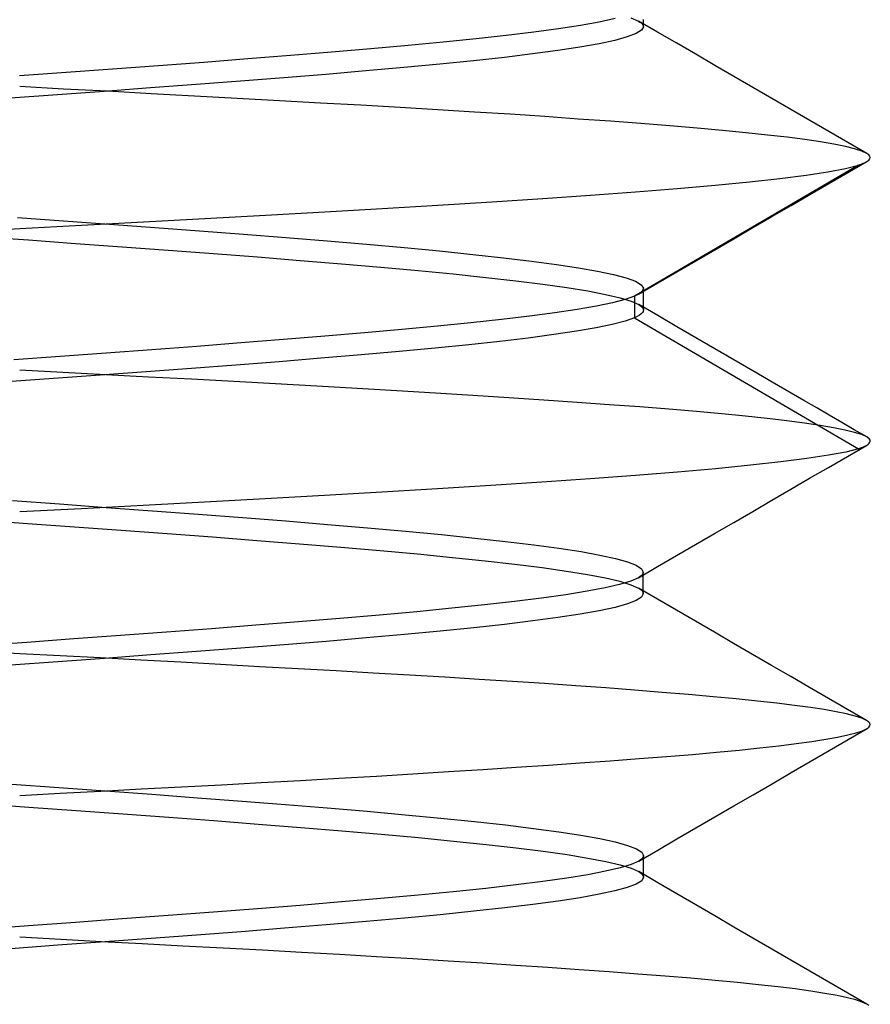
# Model space of a CAD drawing. Header units: millimetres. Extents: x -50 to 1, y 0 to 191.
# Tile 117 of 151: x -35 to -33.5, y 186.31 to 188.04. Entities that reach past the tile are written whole.
import ezdxf

# ---------------------------------------------------------------- set-up
doc = ezdxf.new("R2010")
doc.units = ezdxf.units.MM
doc.layers.add('MAIN-2', color=7, linetype='Continuous')

msp = doc.modelspace()

# ---------------------------------------------------------------- linework, layer by layer
at = {"layer": 'MAIN-2'}
for p, q in [((-33.9221, 188.0467), (-33.9088, 188.0407)), ((-34.0114, 188.033), (-34.0501, 188.0271)), ((-33.978, 188.039), (-34.0114, 188.033)), ((-33.9501, 188.045), (-33.978, 188.039)), ((-33.9088, 188.0407), (-33.9062, 188.039)), ((-33.8751, 188.0212), (-33.9087, 188.0407)), ((-33.9062, 188.039), (-33.904, 188.0374)), ((-33.904, 188.0374), (-33.9023, 188.0357)), ((-33.9002, 188.0307), (-33.9033, 188.0247)), ((-33.9023, 188.0357), (-33.9011, 188.034)), ((-33.9011, 188.034), (-33.9004, 188.0324)), ((-33.9004, 188.0324), (-33.9002, 188.0307)), ((-33.9002, 188.0403), (-33.9002, 188.0435)), ((-33.9002, 188.0372), (-33.9002, 188.0403)), ((-33.9002, 188.034), (-33.9002, 188.0372)), ((-33.9002, 188.0308), (-33.9002, 188.034)), ((-34.142, 188.0153), (-34.1952, 188.0094)), ((-34.0936, 188.0211), (-34.142, 188.0153)), ((-34.0501, 188.0271), (-34.0936, 188.0211)), ((-33.9286, 188.0127), (-33.9506, 188.0067)), ((-33.9128, 188.0187), (-33.9286, 188.0127)), ((-33.9033, 188.0247), (-33.9128, 188.0187)), ((-33.8415, 188.0017), (-33.8751, 188.0212)), ((-34.315, 187.9976), (-34.3807, 187.9917)), ((-34.253, 188.0035), (-34.315, 187.9976)), ((-34.1952, 188.0094), (-34.253, 188.0035)), ((-34.012, 187.9947), (-34.0512, 187.9887)), ((-33.9784, 188.0007), (-34.012, 187.9947)), ((-33.9506, 188.0067), (-33.9784, 188.0007)), ((-33.808, 187.9822), (-33.8415, 188.0017)), ((-34.5224, 187.9798), (-34.5977, 187.9739)), ((-34.45, 187.9857), (-34.5224, 187.9798)), ((-34.3807, 187.9917), (-34.45, 187.9857)), ((-34.1452, 187.9767), (-34.1997, 187.9707)), ((-34.0956, 187.9827), (-34.1452, 187.9767)), ((-34.0512, 187.9887), (-34.0956, 187.9827)), ((-33.7744, 187.9626), (-33.808, 187.9822)), ((-34.7551, 187.9619), (-34.8363, 187.9559)), ((-34.6754, 187.9679), (-34.7551, 187.9619)), ((-34.5977, 187.9739), (-34.6754, 187.9679)), ((-34.2589, 187.9647), (-34.3224, 187.9587)), ((-34.1997, 187.9707), (-34.2589, 187.9647)), ((-33.7409, 187.9432), (-33.7744, 187.9626)), ((-34.9183, 187.95), (-35.0005, 187.944)), ((-34.8363, 187.9559), (-34.9183, 187.95)), ((-34.4604, 187.9467), (-34.5341, 187.9407)), ((-34.3897, 187.9527), (-34.4604, 187.9467)), ((-34.3224, 187.9587), (-34.3897, 187.9527)), ((-33.7073, 187.9237), (-33.7409, 187.9432)), ((-34.9225, 187.9209), (-35, 187.9251)), ((-34.689, 187.9287), (-34.7693, 187.9227)), ((-34.6104, 187.9347), (-34.689, 187.9287)), ((-34.5341, 187.9407), (-34.6104, 187.9347)), ((-34.9335, 187.9107), (-35.0164, 187.9047)), ((-34.851, 187.9167), (-34.9335, 187.9107)), ((-34.8451, 187.9168), (-34.9225, 187.9209)), ((-34.7693, 187.9227), (-34.851, 187.9167)), ((-34.7682, 187.9126), (-34.8451, 187.9168)), ((-34.6919, 187.9085), (-34.7682, 187.9126)), ((-34.6164, 187.9043), (-34.6919, 187.9085)), ((-33.6738, 187.9042), (-33.7073, 187.9237)), ((-34.5421, 187.9002), (-34.6164, 187.9043)), ((-34.4694, 187.8962), (-34.5421, 187.9002)), ((-34.3984, 187.8922), (-34.4694, 187.8962)), ((-34.3293, 187.8883), (-34.3984, 187.8922)), ((-33.6403, 187.8847), (-33.6738, 187.9042)), ((-34.2625, 187.8843), (-34.3293, 187.8883)), ((-34.1978, 187.8803), (-34.2625, 187.8843)), ((-34.135, 187.8763), (-34.1978, 187.8803)), ((-34.0741, 187.8722), (-34.135, 187.8763)), ((-33.6068, 187.8653), (-33.6403, 187.8847)), ((-34.0151, 187.868), (-34.0741, 187.8722)), ((-33.9585, 187.8639), (-34.0151, 187.868)), ((-33.9045, 187.8598), (-33.9585, 187.8639)), ((-33.8535, 187.8557), (-33.9045, 187.8598)), ((-33.8055, 187.8516), (-33.8535, 187.8557)), ((-33.5733, 187.8459), (-33.6068, 187.8653)), ((-33.7608, 187.8476), (-33.8055, 187.8516)), ((-33.7194, 187.8437), (-33.7608, 187.8476)), ((-33.6815, 187.8397), (-33.7194, 187.8437)), ((-33.6469, 187.8357), (-33.6815, 187.8397)), ((-33.5398, 187.8265), (-33.5733, 187.8459)), ((-33.6158, 187.8317), (-33.6469, 187.8357)), ((-33.5882, 187.8276), (-33.6158, 187.8317)), ((-33.5642, 187.8235), (-33.5882, 187.8276)), ((-33.5441, 187.8193), (-33.5642, 187.8235)), ((-33.5063, 187.8071), (-33.5398, 187.8265)), ((-33.5277, 187.8152), (-33.5441, 187.8193)), ((-33.5151, 187.8111), (-33.5277, 187.8152)), ((-33.5063, 187.8071), (-33.5151, 187.8111)), ((-33.5029, 187.8047), (-33.5063, 187.8071)), ((-33.5008, 187.8024), (-33.5029, 187.8047)), ((-33.5212, 187.7868), (-33.9157, 187.5558)), ((-33.5439, 187.7808), (-33.5212, 187.7868)), ((-33.5396, 187.7736), (-33.5062, 187.7929)), ((-33.5212, 187.7868), (-33.5181, 187.7878)), ((-33.5181, 187.7878), (-33.5152, 187.7889)), ((-33.5152, 187.7889), (-33.5125, 187.7899)), ((-33.5125, 187.7899), (-33.5102, 187.7909)), ((-33.5102, 187.7909), (-33.508, 187.7919)), ((-33.508, 187.7919), (-33.5061, 187.793)), ((-33.5061, 187.793), (-33.5028, 187.7953)), ((-33.5028, 187.7953), (-33.5007, 187.7977)), ((-33.5001, 187.8), (-33.5008, 187.8024)), ((-33.5007, 187.7977), (-33.5001, 187.8)), ((-33.6595, 187.7629), (-33.6133, 187.7688)), ((-33.6133, 187.7688), (-33.5747, 187.7747)), ((-33.5747, 187.7747), (-33.5439, 187.7808)), ((-33.573, 187.7542), (-33.5396, 187.7736)), ((-33.8408, 187.7455), (-33.7737, 187.7513)), ((-33.7737, 187.7513), (-33.7131, 187.7571)), ((-33.7131, 187.7571), (-33.6595, 187.7629)), ((-33.6065, 187.7348), (-33.573, 187.7542)), ((-34.0777, 187.7276), (-33.9932, 187.7336)), ((-33.9932, 187.7336), (-33.9142, 187.7396)), ((-33.9142, 187.7396), (-33.8408, 187.7455)), ((-33.6399, 187.7154), (-33.6065, 187.7348)), ((-34.2624, 187.7158), (-34.1676, 187.7217)), ((-34.1676, 187.7217), (-34.0777, 187.7276)), ((-34.5665, 187.6985), (-34.4622, 187.7042)), ((-34.4622, 187.7042), (-34.3608, 187.71)), ((-34.3608, 187.71), (-34.2624, 187.7158)), ((-33.6735, 187.6959), (-33.6399, 187.7154)), ((-35.004, 187.6944), (-34.9226, 187.6885)), ((-34.9226, 187.6885), (-34.8417, 187.6826)), ((-34.8909, 187.6808), (-34.7818, 187.6867)), ((-34.8417, 187.6826), (-34.7615, 187.6767)), ((-34.7818, 187.6867), (-34.6734, 187.6926)), ((-34.6734, 187.6926), (-34.5665, 187.6985)), ((-33.707, 187.6764), (-33.6735, 187.6959)), ((-35.0733, 187.6709), (-35, 187.6749)), ((-35, 187.6749), (-34.8909, 187.6808)), ((-34.7615, 187.6767), (-34.6827, 187.6708)), ((-34.6827, 187.6708), (-34.6056, 187.6649)), ((-34.6056, 187.6649), (-34.5306, 187.659)), ((-33.7406, 187.6569), (-33.707, 187.6764)), ((-35.0674, 187.6607), (-34.9844, 187.6547)), ((-34.9844, 187.6547), (-34.9015, 187.6487)), ((-34.9015, 187.6487), (-34.8192, 187.6427)), ((-34.5306, 187.659), (-34.4581, 187.6531)), ((-34.4581, 187.6531), (-34.3885, 187.6471)), ((-34.3885, 187.6471), (-34.3222, 187.6412)), ((-33.7742, 187.6374), (-33.7406, 187.6569)), ((-34.8192, 187.6427), (-34.738, 187.6367)), ((-34.738, 187.6367), (-34.6583, 187.6307)), ((-34.6583, 187.6307), (-34.5805, 187.6247)), ((-34.3222, 187.6412), (-34.2595, 187.6353)), ((-34.2595, 187.6353), (-34.2009, 187.6293)), ((-34.2009, 187.6293), (-34.1467, 187.6234)), ((-33.8078, 187.6179), (-33.7742, 187.6374)), ((-34.5805, 187.6247), (-34.5052, 187.6187)), ((-34.5052, 187.6187), (-34.4326, 187.6127)), ((-34.4326, 187.6127), (-34.3632, 187.6067)), ((-34.1467, 187.6234), (-34.0974, 187.6175)), ((-34.0974, 187.6175), (-34.0533, 187.6116)), ((-33.8413, 187.5984), (-33.8078, 187.6179)), ((-34.3632, 187.6067), (-34.2973, 187.6007)), ((-34.2973, 187.6007), (-34.2355, 187.5947)), ((-34.2355, 187.5947), (-34.178, 187.5887)), ((-34.0533, 187.6116), (-34.0145, 187.6056)), ((-34.0145, 187.6056), (-33.981, 187.5997)), ((-33.981, 187.5997), (-33.9529, 187.5938)), ((-33.875, 187.5788), (-33.8413, 187.5984)), ((-34.178, 187.5887), (-34.1252, 187.5827)), ((-34.1252, 187.5827), (-34.0776, 187.5767)), ((-33.9529, 187.5938), (-33.9305, 187.5878)), ((-33.9305, 187.5878), (-33.9141, 187.5818)), ((-33.9141, 187.5818), (-33.9039, 187.5758)), ((-33.9086, 187.5593), (-33.875, 187.5788)), ((-34.0776, 187.5767), (-34.0352, 187.5707)), ((-34.0352, 187.5707), (-33.9983, 187.5647)), ((-33.9983, 187.5647), (-33.9669, 187.5587)), ((-33.9073, 187.56), (-33.9087, 187.5592)), ((-33.906, 187.5609), (-33.9073, 187.56)), ((-33.9053, 187.5614), (-33.906, 187.5609)), ((-33.9047, 187.5619), (-33.9053, 187.5614)), ((-33.9041, 187.5623), (-33.9047, 187.5619)), ((-33.9036, 187.5628), (-33.9041, 187.5623)), ((-33.9039, 187.5758), (-33.9001, 187.5698)), ((-33.9031, 187.5633), (-33.9036, 187.5628)), ((-33.9026, 187.5638), (-33.9031, 187.5633)), ((-33.9001, 187.5698), (-33.9026, 187.5638)), ((-33.9001, 187.566), (-33.9001, 187.5692)), ((-33.9001, 187.5629), (-33.9001, 187.566)), ((-33.9001, 187.5597), (-33.9001, 187.5629)), ((-33.9546, 187.544), (-33.9828, 187.5381)), ((-33.9669, 187.5587), (-33.9414, 187.5526)), ((-33.9322, 187.5499), (-33.9546, 187.544)), ((-33.9414, 187.5526), (-33.9218, 187.5466)), ((-33.9157, 187.5558), (-33.9322, 187.5499)), ((-33.9218, 187.5466), (-33.9084, 187.5407)), ((-33.9157, 187.5558), (-33.9158, 187.5176)), ((-33.9138, 187.5566), (-33.9157, 187.5558)), ((-33.912, 187.5575), (-33.9138, 187.5566)), ((-33.9103, 187.5583), (-33.912, 187.5575)), ((-33.9087, 187.5592), (-33.9103, 187.5583)), ((-33.9001, 187.5565), (-33.9001, 187.5597)), ((-33.9001, 187.5533), (-33.9001, 187.5565)), ((-33.9001, 187.5501), (-33.9001, 187.5533)), ((-33.9001, 187.547), (-33.9001, 187.5501)), ((-33.9001, 187.5438), (-33.9001, 187.547)), ((-33.9001, 187.5406), (-33.9001, 187.5438)), ((-34.0562, 187.5263), (-34.1009, 187.5203)), ((-34.0168, 187.5322), (-34.0562, 187.5263)), ((-33.9828, 187.5381), (-34.0168, 187.5322)), ((-33.9084, 187.5407), (-33.9058, 187.539)), ((-33.8748, 187.5212), (-33.9084, 187.5407)), ((-33.9058, 187.539), (-33.9038, 187.5374)), ((-33.9018, 187.5265), (-33.904, 187.5243)), ((-33.9038, 187.5374), (-33.9021, 187.5358)), ((-33.9021, 187.5358), (-33.901, 187.5342)), ((-33.9005, 187.5288), (-33.9018, 187.5265)), ((-33.901, 187.5342), (-33.9003, 187.5326)), ((-33.9001, 187.531), (-33.9005, 187.5288)), ((-33.9003, 187.5326), (-33.9001, 187.531)), ((-33.9001, 187.5374), (-33.9001, 187.5406)), ((-33.9001, 187.5342), (-33.9001, 187.5374)), ((-33.9001, 187.531), (-33.9001, 187.5342)), ((-34.2047, 187.5085), (-34.2633, 187.5026)), ((-34.1505, 187.5144), (-34.2047, 187.5085)), ((-34.1009, 187.5203), (-34.1505, 187.5144)), ((-33.9324, 187.5116), (-33.955, 187.5056)), ((-33.9158, 187.5176), (-33.9324, 187.5116)), ((-33.911, 187.5198), (-33.9158, 187.5176)), ((-33.9158, 187.5176), (-33.5212, 187.2865)), ((-33.9071, 187.5221), (-33.911, 187.5198)), ((-33.904, 187.5243), (-33.9071, 187.5221)), ((-33.8412, 187.5017), (-33.8748, 187.5212)), ((-34.3922, 187.4907), (-34.4619, 187.4848)), ((-34.3259, 187.4967), (-34.3922, 187.4907)), ((-34.2633, 187.5026), (-34.3259, 187.4967)), ((-34.0179, 187.4937), (-34.0579, 187.4877)), ((-33.9836, 187.4997), (-34.0179, 187.4937)), ((-33.955, 187.5056), (-33.9836, 187.4997)), ((-33.8076, 187.4822), (-33.8412, 187.5017)), ((-34.5347, 187.4789), (-34.6101, 187.473)), ((-34.4619, 187.4848), (-34.5347, 187.4789)), ((-34.1534, 187.4758), (-34.2083, 187.4698)), ((-34.1032, 187.4818), (-34.1534, 187.4758)), ((-34.0579, 187.4877), (-34.1032, 187.4818)), ((-33.7741, 187.4627), (-33.8076, 187.4822)), ((-34.7668, 187.4612), (-34.8473, 187.4552)), ((-34.6876, 187.4671), (-34.7668, 187.4612)), ((-34.6101, 187.473), (-34.6876, 187.4671)), ((-34.331, 187.4579), (-34.3981, 187.452)), ((-34.2676, 187.4639), (-34.331, 187.4579)), ((-34.2083, 187.4698), (-34.2676, 187.4639)), ((-33.7405, 187.4432), (-33.7741, 187.4627)), ((-34.9286, 187.4493), (-35.0103, 187.4434)), ((-34.8473, 187.4552), (-34.9286, 187.4493)), ((-34.5424, 187.44), (-34.6186, 187.4341)), ((-34.4687, 187.446), (-34.5424, 187.44)), ((-34.3981, 187.452), (-34.4687, 187.446)), ((-33.707, 187.4237), (-33.7405, 187.4432)), ((-34.9241, 187.4209), (-35, 187.4248)), ((-34.777, 187.4221), (-34.8582, 187.4162)), ((-34.6969, 187.4281), (-34.777, 187.4221)), ((-34.6186, 187.4341), (-34.6969, 187.4281)), ((-33.6734, 187.4042), (-33.707, 187.4237)), ((-34.9403, 187.4102), (-35.0226, 187.4043)), ((-34.8582, 187.4162), (-34.9403, 187.4102)), ((-34.8482, 187.4169), (-34.9241, 187.4209)), ((-34.7726, 187.413), (-34.8482, 187.4169)), ((-34.6973, 187.409), (-34.7726, 187.413)), ((-34.6226, 187.405), (-34.6973, 187.409)), ((-34.5488, 187.4009), (-34.6226, 187.405)), ((-33.6399, 187.3848), (-33.6734, 187.4042)), ((-34.476, 187.3968), (-34.5488, 187.4009)), ((-34.4047, 187.3926), (-34.476, 187.3968)), ((-34.3349, 187.3884), (-34.4047, 187.3926)), ((-34.267, 187.3843), (-34.3349, 187.3884)), ((-34.2011, 187.3802), (-34.267, 187.3843)), ((-34.1374, 187.3761), (-34.2011, 187.3802)), ((-34.0759, 187.3721), (-34.1374, 187.3761)), ((-34.0169, 187.3682), (-34.0759, 187.3721)), ((-33.6172, 187.3716), (-33.6399, 187.3848)), ((-33.5945, 187.3585), (-33.6172, 187.3716)), ((-33.9603, 187.3642), (-34.0169, 187.3682)), ((-33.9063, 187.3602), (-33.9603, 187.3642)), ((-33.8551, 187.3561), (-33.9063, 187.3602)), ((-33.8068, 187.352), (-33.8551, 187.3561)), ((-33.7618, 187.3479), (-33.8068, 187.352)), ((-33.5725, 187.3457), (-33.5945, 187.3585)), ((-33.7203, 187.3437), (-33.7618, 187.3479)), ((-33.6821, 187.3396), (-33.7203, 187.3437)), ((-33.6475, 187.3355), (-33.6821, 187.3396)), ((-33.6163, 187.3314), (-33.6475, 187.3355)), ((-33.5504, 187.3329), (-33.5725, 187.3457)), ((-33.5887, 187.3274), (-33.6163, 187.3314)), ((-33.5647, 187.3234), (-33.5887, 187.3274)), ((-33.5444, 187.3194), (-33.5647, 187.3234)), ((-33.5284, 187.3201), (-33.5504, 187.3329)), ((-33.5278, 187.3154), (-33.5444, 187.3194)), ((-33.5064, 187.3074), (-33.5284, 187.3201)), ((-33.5151, 187.3114), (-33.5278, 187.3154)), ((-33.5062, 187.3074), (-33.5151, 187.3114)), ((-33.5013, 187.3033), (-33.5062, 187.3074)), ((-33.5004, 187.3015), (-33.5013, 187.3033)), ((-33.5007, 187.2979), (-33.5002, 187.2997)), ((-33.5002, 187.2997), (-33.5004, 187.3015)), ((-33.5212, 187.2865), (-33.5435, 187.2807)), ((-33.5404, 187.2731), (-33.507, 187.2924)), ((-33.5212, 187.2865), (-33.5183, 187.2875)), ((-33.5183, 187.2875), (-33.5155, 187.2885)), ((-33.5155, 187.2885), (-33.513, 187.2895)), ((-33.513, 187.2895), (-33.5107, 187.2905)), ((-33.5107, 187.2905), (-33.5087, 187.2915)), ((-33.5087, 187.2915), (-33.5068, 187.2925)), ((-33.5068, 187.2925), (-33.5041, 187.2943)), ((-33.5041, 187.2943), (-33.502, 187.2961)), ((-33.502, 187.2961), (-33.5007, 187.2979)), ((-33.6119, 187.2692), (-33.6577, 187.2633)), ((-33.5738, 187.275), (-33.6119, 187.2692)), ((-33.5435, 187.2807), (-33.5738, 187.275)), ((-33.5737, 187.2537), (-33.5404, 187.2731)), ((-33.7725, 187.2513), (-33.8403, 187.2453)), ((-33.7114, 187.2574), (-33.7725, 187.2513)), ((-33.6577, 187.2633), (-33.7114, 187.2574)), ((-33.6071, 187.2344), (-33.5737, 187.2537)), ((-33.9942, 187.2334), (-34.0793, 187.2276)), ((-33.9143, 187.2393), (-33.9942, 187.2334)), ((-33.8403, 187.2453), (-33.9143, 187.2393)), ((-33.6404, 187.215), (-33.6071, 187.2344)), ((-34.2632, 187.216), (-34.3613, 187.2101)), ((-34.1692, 187.2218), (-34.2632, 187.216)), ((-34.0793, 187.2276), (-34.1692, 187.2218)), ((-33.674, 187.1956), (-33.6404, 187.215)), ((-34.5674, 187.1982), (-34.6741, 187.1923)), ((-34.4628, 187.2042), (-34.5674, 187.1982)), ((-34.3613, 187.2101), (-34.4628, 187.2042)), ((-33.7075, 187.1761), (-33.674, 187.1956)), ((-35.0128, 187.1951), (-34.93, 187.1891)), ((-34.8911, 187.1807), (-35, 187.1751)), ((-34.93, 187.1891), (-34.8475, 187.1831)), ((-34.7822, 187.1865), (-34.8911, 187.1807)), ((-34.8475, 187.1831), (-34.7658, 187.1771)), ((-34.6741, 187.1923), (-34.7822, 187.1865)), ((-35.0688, 187.1609), (-34.986, 187.1549)), ((-34.7658, 187.1771), (-34.6855, 187.1711)), ((-34.6855, 187.1711), (-34.6069, 187.1651)), ((-34.6069, 187.1651), (-34.5306, 187.1591)), ((-33.741, 187.1566), (-33.7075, 187.1761)), ((-34.986, 187.1549), (-34.9032, 187.1489)), ((-34.9032, 187.1489), (-34.821, 187.1429)), ((-34.5306, 187.1591), (-34.457, 187.1531)), ((-34.457, 187.1531), (-34.3865, 187.1471)), ((-34.3865, 187.1471), (-34.3195, 187.1411)), ((-33.7746, 187.1371), (-33.741, 187.1566)), ((-34.821, 187.1429), (-34.7397, 187.1369)), ((-34.7397, 187.1369), (-34.6599, 187.1309)), ((-34.6599, 187.1309), (-34.582, 187.1249)), ((-34.3195, 187.1411), (-34.2565, 187.1351)), ((-34.2565, 187.1351), (-34.1976, 187.1291)), ((-34.1976, 187.1291), (-34.1432, 187.1231)), ((-33.8081, 187.1176), (-33.7746, 187.1371)), ((-34.582, 187.1249), (-34.5065, 187.1189)), ((-34.5065, 187.1189), (-34.4338, 187.1129)), ((-34.4338, 187.1129), (-34.3644, 187.1069)), ((-34.1432, 187.1231), (-34.0936, 187.1171)), ((-34.0936, 187.1171), (-34.0492, 187.1111)), ((-34.0492, 187.1111), (-34.0101, 187.1051)), ((-33.8417, 187.0981), (-33.8081, 187.1176)), ((-34.3644, 187.1069), (-34.2987, 187.1009)), ((-34.2987, 187.1009), (-34.237, 187.0949)), ((-34.237, 187.0949), (-34.1795, 187.0889)), ((-34.0101, 187.1051), (-33.9768, 187.099)), ((-33.9768, 187.099), (-33.9494, 187.093)), ((-33.9494, 187.093), (-33.928, 187.0871)), ((-33.8753, 187.0786), (-33.8417, 187.0981)), ((-34.1795, 187.0889), (-34.1267, 187.0829)), ((-34.1267, 187.0829), (-34.0787, 187.0769)), ((-34.0787, 187.0769), (-34.0359, 187.0709)), ((-33.928, 187.0871), (-33.9127, 187.081)), ((-33.9127, 187.081), (-33.9034, 187.075)), ((-33.9088, 187.059), (-33.8753, 187.0786)), ((-33.9034, 187.075), (-33.9004, 187.069)), ((-34.0359, 187.0709), (-33.9987, 187.0648)), ((-33.9987, 187.0648), (-33.9673, 187.0589)), ((-33.9673, 187.0589), (-33.9418, 187.0529)), ((-33.9089, 187.0591), (-33.9223, 187.0531)), ((-33.9063, 187.0607), (-33.9089, 187.0591)), ((-33.9042, 187.0624), (-33.9063, 187.0607)), ((-33.9025, 187.0641), (-33.9042, 187.0624)), ((-33.9013, 187.0657), (-33.9025, 187.0641)), ((-33.9006, 187.0674), (-33.9013, 187.0657)), ((-33.9004, 187.069), (-33.9006, 187.0674)), ((-33.9004, 187.0658), (-33.9004, 187.069)), ((-33.9004, 187.0626), (-33.9004, 187.0658)), ((-33.9004, 187.0595), (-33.9004, 187.0626)), ((-33.9004, 187.0563), (-33.9004, 187.0595)), ((-33.9004, 187.0531), (-33.9004, 187.0563)), ((-33.9679, 187.0411), (-33.9996, 187.0351)), ((-33.9421, 187.0471), (-33.9679, 187.0411)), ((-33.9223, 187.0531), (-33.9421, 187.0471)), ((-33.9418, 187.0529), (-33.9224, 187.0468)), ((-33.9224, 187.0468), (-33.909, 187.0408)), ((-33.8754, 187.0213), (-33.909, 187.0409)), ((-33.909, 187.0408), (-33.9064, 187.0392)), ((-33.9064, 187.0392), (-33.9042, 187.0375)), ((-33.9004, 187.0499), (-33.9004, 187.0531)), ((-33.9004, 187.0467), (-33.9004, 187.0499)), ((-33.9004, 187.0435), (-33.9004, 187.0467)), ((-33.9004, 187.0404), (-33.9004, 187.0435)), ((-33.9004, 187.0372), (-33.9004, 187.0404)), ((-34.0797, 187.0231), (-34.1275, 187.0171)), ((-34.0369, 187.0291), (-34.0797, 187.0231)), ((-33.9996, 187.0351), (-34.0369, 187.0291)), ((-33.9035, 187.0248), (-33.9128, 187.0188)), ((-33.9042, 187.0375), (-33.9025, 187.0358)), ((-33.9004, 187.0308), (-33.9035, 187.0248)), ((-33.9025, 187.0358), (-33.9013, 187.0341)), ((-33.9013, 187.0341), (-33.9006, 187.0325)), ((-33.9006, 187.0325), (-33.9004, 187.0308)), ((-33.9004, 187.034), (-33.9004, 187.0372)), ((-33.9004, 187.0308), (-33.9004, 187.034)), ((-34.2378, 187.0051), (-34.2997, 186.9991)), ((-34.1803, 187.0111), (-34.2378, 187.0051)), ((-34.1275, 187.0171), (-34.1803, 187.0111)), ((-33.9502, 187.0068), (-33.978, 187.0008)), ((-33.9284, 187.0128), (-33.9502, 187.0068)), ((-33.9128, 187.0188), (-33.9284, 187.0128)), ((-33.8418, 187.0018), (-33.8754, 187.0213)), ((-34.4353, 186.9871), (-34.5081, 186.9811)), ((-34.3657, 186.9931), (-34.4353, 186.9871)), ((-34.2997, 186.9991), (-34.3657, 186.9931)), ((-34.0509, 186.9888), (-34.0954, 186.9828)), ((-34.0117, 186.9948), (-34.0509, 186.9888)), ((-33.978, 187.0008), (-34.0117, 186.9948)), ((-33.8083, 186.9823), (-33.8418, 187.0018)), ((-34.5836, 186.9751), (-34.6615, 186.9691)), ((-34.5081, 186.9811), (-34.5836, 186.9751)), ((-34.1994, 186.9708), (-34.2584, 186.9648)), ((-34.1449, 186.9768), (-34.1994, 186.9708)), ((-34.0954, 186.9828), (-34.1449, 186.9768)), ((-33.7747, 186.9628), (-33.8083, 186.9823)), ((-34.8225, 186.957), (-34.9047, 186.951)), ((-34.7413, 186.9631), (-34.8225, 186.957)), ((-34.6615, 186.9691), (-34.7413, 186.9631)), ((-34.3889, 186.9528), (-34.4596, 186.9468)), ((-34.3217, 186.9588), (-34.3889, 186.9528)), ((-34.2584, 186.9648), (-34.3217, 186.9588)), ((-33.7412, 186.9433), (-33.7747, 186.9628)), ((-34.9875, 186.945), (-35.0704, 186.939)), ((-34.9047, 186.951), (-34.9875, 186.945)), ((-34.6098, 186.9348), (-34.6883, 186.9288)), ((-34.5334, 186.9408), (-34.6098, 186.9348)), ((-34.4596, 186.9468), (-34.5334, 186.9408)), ((-33.7076, 186.9238), (-33.7412, 186.9433)), ((-35, 186.9251), (-35.0741, 186.929)), ((-34.9286, 186.9214), (-35, 186.9251)), ((-34.8574, 186.9176), (-34.9286, 186.9214)), ((-34.7865, 186.9138), (-34.8574, 186.9176)), ((-34.7686, 186.9228), (-34.8502, 186.9168)), ((-34.6883, 186.9288), (-34.7686, 186.9228)), ((-33.6741, 186.9043), (-33.7076, 186.9238)), ((-34.9327, 186.9108), (-35.0156, 186.9048)), ((-34.8502, 186.9168), (-34.9327, 186.9108)), ((-34.7159, 186.9099), (-34.7865, 186.9138)), ((-34.646, 186.9061), (-34.7159, 186.9099)), ((-34.577, 186.9022), (-34.646, 186.9061)), ((-34.5089, 186.8984), (-34.577, 186.9022)), ((-33.6405, 186.8848), (-33.6741, 186.9043)), ((-34.442, 186.8946), (-34.5089, 186.8984)), ((-34.3766, 186.8908), (-34.442, 186.8946)), ((-34.3126, 186.8871), (-34.3766, 186.8908)), ((-34.2504, 186.8835), (-34.3126, 186.8871)), ((-34.19, 186.8798), (-34.2504, 186.8835)), ((-33.6071, 186.8654), (-33.6405, 186.8848)), ((-34.1313, 186.8761), (-34.19, 186.8798)), ((-34.0745, 186.8723), (-34.1313, 186.8761)), ((-34.0196, 186.8685), (-34.0745, 186.8723)), ((-33.9666, 186.8646), (-34.0196, 186.8685)), ((-33.5736, 186.846), (-33.6071, 186.8654)), ((-33.9157, 186.8607), (-33.9666, 186.8646)), ((-33.867, 186.8568), (-33.9157, 186.8607)), ((-33.8208, 186.8529), (-33.867, 186.8568)), ((-33.7772, 186.849), (-33.8208, 186.8529)), ((-33.7366, 186.8452), (-33.7772, 186.849)), ((-33.699, 186.8414), (-33.7366, 186.8452)), ((-33.6647, 186.8377), (-33.699, 186.8414)), ((-33.6336, 186.834), (-33.6647, 186.8377)), ((-33.6058, 186.8302), (-33.6336, 186.834)), ((-33.5401, 186.8266), (-33.5736, 186.846)), ((-33.5813, 186.8265), (-33.6058, 186.8302)), ((-33.56, 186.8228), (-33.5813, 186.8265)), ((-33.5418, 186.819), (-33.56, 186.8228)), ((-33.5268, 186.8151), (-33.5418, 186.819)), ((-33.5066, 186.8071), (-33.5401, 186.8266)), ((-33.5151, 186.8112), (-33.5268, 186.8151)), ((-33.5067, 186.8073), (-33.5151, 186.8112)), ((-33.5032, 186.8049), (-33.5067, 186.8073)), ((-33.501, 186.8025), (-33.5032, 186.8049)), ((-33.5027, 186.7953), (-33.5007, 186.7977)), ((-33.5002, 186.8001), (-33.501, 186.8025)), ((-33.5007, 186.7977), (-33.5002, 186.8001)), ((-33.5577, 186.7781), (-33.5398, 186.7818)), ((-33.5398, 186.7818), (-33.5252, 186.7855)), ((-33.5394, 186.7735), (-33.5059, 186.793)), ((-33.5252, 186.7855), (-33.5139, 186.7892)), ((-33.5139, 186.7892), (-33.5059, 186.793)), ((-33.5059, 186.793), (-33.5027, 186.7953)), ((-33.6948, 186.759), (-33.6611, 186.7628)), ((-33.6611, 186.7628), (-33.6306, 186.7667)), ((-33.6306, 186.7667), (-33.6031, 186.7705)), ((-33.6031, 186.7705), (-33.5788, 186.7743)), ((-33.5788, 186.7743), (-33.5577, 186.7781)), ((-33.5729, 186.7541), (-33.5394, 186.7735)), ((-33.9077, 186.74), (-33.8593, 186.7437)), ((-33.8593, 186.7437), (-33.8138, 186.7475)), ((-33.8138, 186.7475), (-33.7711, 186.7513)), ((-33.7711, 186.7513), (-33.7315, 186.7552)), ((-33.7315, 186.7552), (-33.6948, 186.759)), ((-33.6064, 186.7347), (-33.5729, 186.7541)), ((-34.1248, 186.7248), (-34.0678, 186.7286)), ((-34.0678, 186.7286), (-34.0124, 186.7324)), ((-34.0124, 186.7324), (-33.9589, 186.7362)), ((-33.9589, 186.7362), (-33.9077, 186.74)), ((-33.6398, 186.7153), (-33.6064, 186.7347)), ((-34.4373, 186.7055), (-34.371, 186.7094)), ((-34.371, 186.7094), (-34.3065, 186.7133)), ((-34.3065, 186.7133), (-34.244, 186.7171)), ((-34.244, 186.7171), (-34.1835, 186.721)), ((-34.1835, 186.721), (-34.1248, 186.7248)), ((-33.6734, 186.6958), (-33.6398, 186.7153)), ((-35.014, 186.6952), (-34.931, 186.6891)), ((-34.7147, 186.6903), (-34.644, 186.6941)), ((-34.644, 186.6941), (-34.5741, 186.6979)), ((-34.5741, 186.6979), (-34.5051, 186.7017)), ((-34.5051, 186.7017), (-34.4373, 186.7055)), ((-33.7069, 186.6764), (-33.6734, 186.6958)), ((-35, 186.6751), (-34.9286, 186.6789)), ((-34.931, 186.6891), (-34.8484, 186.6832)), ((-34.9286, 186.6789), (-34.8571, 186.6828)), ((-34.8571, 186.6828), (-34.7858, 186.6866)), ((-34.8484, 186.6832), (-34.7667, 186.6771)), ((-34.7858, 186.6866), (-34.7147, 186.6903)), ((-34.7667, 186.6771), (-34.6863, 186.6711)), ((-33.7405, 186.6569), (-33.7069, 186.6764)), ((-35.0665, 186.6607), (-34.9836, 186.6547)), ((-34.6863, 186.6711), (-34.6078, 186.6651)), ((-34.6078, 186.6651), (-34.5315, 186.6591)), ((-34.5315, 186.6591), (-34.4579, 186.6531)), ((-34.9836, 186.6547), (-34.9007, 186.6487)), ((-34.9007, 186.6487), (-34.8184, 186.6427)), ((-34.8184, 186.6427), (-34.7372, 186.6367)), ((-34.4579, 186.6531), (-34.3874, 186.6471)), ((-34.3874, 186.6471), (-34.3203, 186.6411)), ((-34.3203, 186.6411), (-34.2571, 186.6351)), ((-33.774, 186.6374), (-33.7405, 186.6569)), ((-34.7372, 186.6367), (-34.6574, 186.6307)), ((-34.6574, 186.6307), (-34.5797, 186.6247)), ((-34.5797, 186.6247), (-34.5044, 186.6187)), ((-34.2571, 186.6351), (-34.198, 186.6291)), ((-34.198, 186.6291), (-34.1434, 186.6231)), ((-34.1434, 186.6231), (-34.0938, 186.6171)), ((-33.8076, 186.6179), (-33.774, 186.6374)), ((-34.5044, 186.6187), (-34.4319, 186.6127)), ((-34.4319, 186.6127), (-34.3626, 186.6067)), ((-34.3626, 186.6067), (-34.2969, 186.6007)), ((-34.0938, 186.6171), (-34.0494, 186.6111)), ((-34.0494, 186.6111), (-34.0106, 186.6051)), ((-34.0106, 186.6051), (-33.9773, 186.5991)), ((-33.8411, 186.5984), (-33.8076, 186.6179)), ((-34.2969, 186.6007), (-34.2351, 186.5947)), ((-34.2351, 186.5947), (-34.1776, 186.5887)), ((-34.1776, 186.5887), (-34.1248, 186.5827)), ((-33.9773, 186.5991), (-33.9498, 186.5931)), ((-33.9498, 186.5931), (-33.9282, 186.5871)), ((-33.8748, 186.5789), (-33.8411, 186.5984)), ((-34.1248, 186.5827), (-34.0771, 186.5767)), ((-34.0771, 186.5767), (-34.0347, 186.5707)), ((-34.0347, 186.5707), (-33.9979, 186.5647)), ((-33.9282, 186.5871), (-33.9126, 186.5811)), ((-33.9126, 186.5811), (-33.9032, 186.5751)), ((-33.9083, 186.5593), (-33.8748, 186.5789)), ((-33.9032, 186.5751), (-33.9, 186.5691)), ((-33.9979, 186.5647), (-33.9667, 186.5587)), ((-33.9667, 186.5587), (-33.9413, 186.5527)), ((-33.9218, 186.5534), (-33.9414, 186.5473)), ((-33.9084, 186.5594), (-33.9218, 186.5534)), ((-33.9058, 186.561), (-33.9084, 186.5594)), ((-33.9038, 186.5626), (-33.9058, 186.561)), ((-33.9021, 186.5642), (-33.9038, 186.5626)), ((-33.901, 186.5658), (-33.9021, 186.5642)), ((-33.9002, 186.5675), (-33.901, 186.5658)), ((-33.9, 186.5691), (-33.9002, 186.5675)), ((-33.9, 186.5659), (-33.9, 186.569)), ((-33.9, 186.5627), (-33.9, 186.5659)), ((-33.9, 186.5595), (-33.9, 186.5627)), ((-33.9, 186.5563), (-33.9, 186.5595)), ((-33.9, 186.5531), (-33.9, 186.5563)), ((-33.9, 186.5499), (-33.9, 186.5531)), ((-33.9669, 186.5414), (-33.9981, 186.5353)), ((-33.9414, 186.5473), (-33.9669, 186.5414)), ((-33.9413, 186.5527), (-33.9219, 186.5467)), ((-33.9219, 186.5467), (-33.9085, 186.5407)), ((-33.9085, 186.5407), (-33.9059, 186.539)), ((-33.8749, 186.5211), (-33.9085, 186.5407)), ((-33.9059, 186.539), (-33.9038, 186.5374)), ((-33.9038, 186.5374), (-33.9022, 186.5357)), ((-33.9022, 186.5357), (-33.901, 186.5341)), ((-33.9, 186.5468), (-33.9, 186.5499)), ((-33.9, 186.5436), (-33.9, 186.5468)), ((-33.9, 186.5404), (-33.9, 186.5436)), ((-33.9, 186.5372), (-33.9, 186.5404)), ((-33.9, 186.534), (-33.9, 186.5372)), ((-34.0774, 186.5233), (-34.1251, 186.5173)), ((-34.0351, 186.5293), (-34.0774, 186.5233)), ((-33.9981, 186.5353), (-34.0351, 186.5293)), ((-33.9128, 186.5188), (-33.9286, 186.5128)), ((-33.9032, 186.5248), (-33.9128, 186.5188)), ((-33.9, 186.5308), (-33.9032, 186.5248)), ((-33.901, 186.5341), (-33.9003, 186.5325)), ((-33.9003, 186.5325), (-33.9, 186.5308)), ((-33.9, 186.5309), (-33.9, 186.534)), ((-33.8413, 186.5016), (-33.8749, 186.5211)), ((-34.2355, 186.5053), (-34.2973, 186.4993)), ((-34.1779, 186.5113), (-34.2355, 186.5053)), ((-34.1251, 186.5173), (-34.1779, 186.5113)), ((-33.9781, 186.5008), (-34.0115, 186.4948)), ((-33.9504, 186.5068), (-33.9781, 186.5008)), ((-33.9286, 186.5128), (-33.9504, 186.5068)), ((-33.8077, 186.4821), (-33.8413, 186.5016)), ((-34.4326, 186.4873), (-34.5052, 186.4813)), ((-34.3632, 186.4933), (-34.4326, 186.4873)), ((-34.2973, 186.4993), (-34.3632, 186.4933)), ((-34.0505, 186.4888), (-34.0949, 186.4828)), ((-34.0115, 186.4948), (-34.0505, 186.4888)), ((-34.6583, 186.4693), (-34.7381, 186.4633)), ((-34.5806, 186.4753), (-34.6583, 186.4693)), ((-34.5052, 186.4813), (-34.5806, 186.4753)), ((-34.1992, 186.4708), (-34.2584, 186.4648)), ((-34.1445, 186.4768), (-34.1992, 186.4708)), ((-34.0949, 186.4828), (-34.1445, 186.4768)), ((-33.7742, 186.4626), (-33.8077, 186.4821)), ((-34.9018, 186.4513), (-34.9847, 186.4453)), ((-34.8194, 186.4573), (-34.9018, 186.4513)), ((-34.7381, 186.4633), (-34.8194, 186.4573)), ((-34.389, 186.4528), (-34.4596, 186.4468)), ((-34.3217, 186.4588), (-34.389, 186.4528)), ((-34.2584, 186.4648), (-34.3217, 186.4588)), ((-33.7406, 186.4431), (-33.7742, 186.4626)), ((-34.9847, 186.4453), (-35.0677, 186.4393)), ((-34.6095, 186.4348), (-34.6881, 186.4288)), ((-34.5332, 186.4408), (-34.6095, 186.4348)), ((-34.4596, 186.4468), (-34.5332, 186.4408)), ((-33.707, 186.4236), (-33.7406, 186.4431)), ((-34.9277, 186.4211), (-35, 186.425)), ((-34.8501, 186.4168), (-34.9327, 186.4108)), ((-34.8556, 186.4172), (-34.9277, 186.4211)), ((-34.7838, 186.4134), (-34.8556, 186.4172)), ((-34.7684, 186.4228), (-34.8501, 186.4168)), ((-34.6881, 186.4288), (-34.7684, 186.4228)), ((-33.6735, 186.4042), (-33.707, 186.4236)), ((-34.9327, 186.4108), (-35.0157, 186.4048)), ((-34.7123, 186.4096), (-34.7838, 186.4134)), ((-34.6415, 186.4058), (-34.7123, 186.4096)), ((-34.5717, 186.402), (-34.6415, 186.4058)), ((-34.5031, 186.3982), (-34.5717, 186.402)), ((-34.4361, 186.3944), (-34.5031, 186.3982)), ((-33.64, 186.3847), (-33.6735, 186.4042)), ((-34.3706, 186.3907), (-34.4361, 186.3944)), ((-34.3068, 186.3869), (-34.3706, 186.3907)), ((-34.2447, 186.3831), (-34.3068, 186.3869)), ((-34.1842, 186.3793), (-34.2447, 186.3831)), ((-34.1256, 186.3755), (-34.1842, 186.3793)), ((-33.6065, 186.3653), (-33.64, 186.3847)), ((-34.0687, 186.3717), (-34.1256, 186.3755)), ((-34.0137, 186.3678), (-34.0687, 186.3717)), ((-33.9607, 186.364), (-34.0137, 186.3678)), ((-33.9101, 186.3602), (-33.9607, 186.364)), ((-33.5731, 186.3459), (-33.6065, 186.3653)), ((-33.862, 186.3564), (-33.9101, 186.3602)), ((-33.8166, 186.3527), (-33.862, 186.3564)), ((-33.7739, 186.3489), (-33.8166, 186.3527)), ((-33.7341, 186.3452), (-33.7739, 186.3489)), ((-33.6972, 186.3414), (-33.7341, 186.3452)), ((-33.5396, 186.3265), (-33.5731, 186.3459)), ((-33.6634, 186.3376), (-33.6972, 186.3414)), ((-33.6325, 186.3338), (-33.6634, 186.3376)), ((-33.6047, 186.3299), (-33.6325, 186.3338)), ((-33.58, 186.326), (-33.6047, 186.3299)), ((-33.5585, 186.3222), (-33.58, 186.326)), ((-33.5404, 186.3184), (-33.5585, 186.3222)), ((-33.5256, 186.3146), (-33.5404, 186.3184)), ((-33.5062, 186.3071), (-33.5396, 186.3265)), ((-33.5142, 186.3108), (-33.5256, 186.3146)), ((-33.5061, 186.3071), (-33.5142, 186.3108)), ((-33.5029, 186.3049), (-33.5061, 186.3071))]:
    msp.add_line(p, q, dxfattribs=at)

doc.saveas('drawing.dxf')
